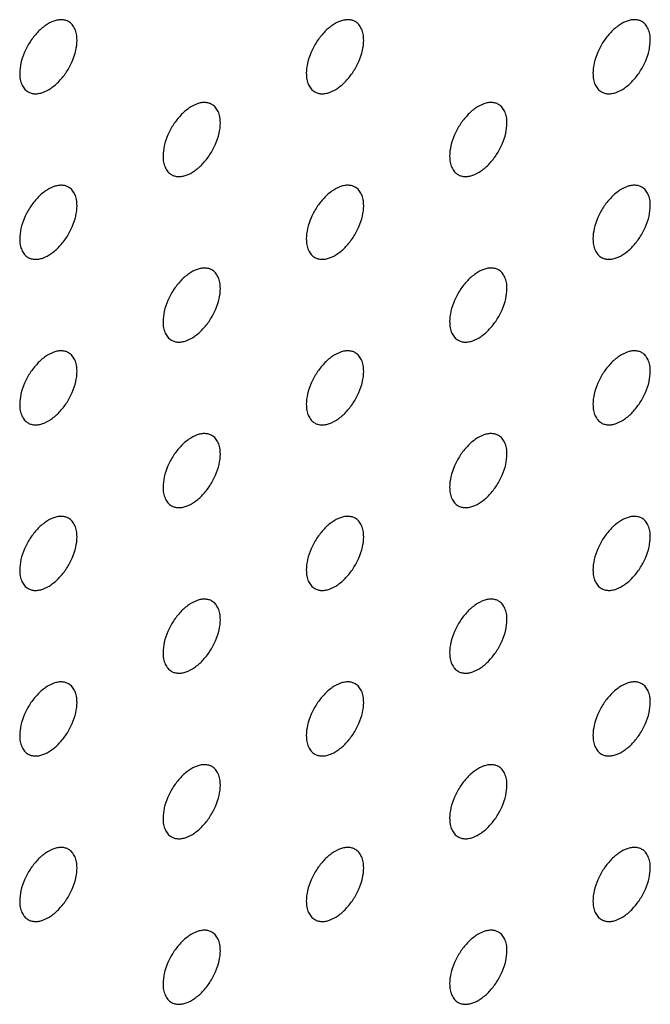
# Model space of a CAD drawing. Header units: inches. Extents: x 0 to 34, y 0 to 22.
# Tile 68 of 176: x 27.739 to 28.05, y 6.963 to 7.449. Entities that reach past the tile are written whole.
import ezdxf

# ---------------------------------------------------------------- set-up
doc = ezdxf.new("R2010")
doc.units = ezdxf.units.IN
doc.header["$LTSCALE"] = 1.87
doc.header["$MEASUREMENT"] = 0
doc.layers.add('02___PRT_ALL_AXES', color=7, linetype='CONTINUOUS')

msp = doc.modelspace()

# ---------------------------------------------------------------- linework, layer by layer
at = {"layer": '02___PRT_ALL_AXES', "color": 7, "linetype": 'CONTINUOUS'}
for points, knots in [([(27.76303, 7.4481), (27.76254, 7.44838), (27.76145, 7.44883), (27.75966, 7.4491), (27.75773, 7.44895), (27.75493, 7.44821), (27.75135, 7.44625), (27.7474, 7.44275), (27.74391, 7.43828), (27.74115, 7.43319), (27.73938, 7.42791), (27.73889, 7.42432), (27.73889, 7.42261)], [0, 0, 0, 0, 0.042842, 0.087441, 0.135298, 0.187275, 0.304489, 0.438213, 0.582466, 0.729664, 0.871609, 1, 1, 1, 1]), ([(27.76717, 7.43894), (27.76717, 7.43995), (27.76702, 7.44187), (27.76624, 7.44452), (27.76493, 7.44668), (27.76369, 7.44772), (27.76303, 7.4481)], [0, 0, 0, 0, 0.288094, 0.548173, 0.782164, 1, 1, 1, 1]), ([(27.90445, 7.4481), (27.90396, 7.44839), (27.90288, 7.44884), (27.90108, 7.4491), (27.89916, 7.44896), (27.89636, 7.44822), (27.89278, 7.44626), (27.88882, 7.44276), (27.88533, 7.43829), (27.88257, 7.4332), (27.8808, 7.42792), (27.88031, 7.42432), (27.88031, 7.42262)], [0, 0, 0, 0, 0.042842, 0.087441, 0.135298, 0.187275, 0.304489, 0.438213, 0.582466, 0.729664, 0.871609, 1, 1, 1, 1]), ([(27.9086, 7.43895), (27.9086, 7.43996), (27.90844, 7.44188), (27.90766, 7.44453), (27.90635, 7.44669), (27.90511, 7.44772), (27.90445, 7.4481)], [0, 0, 0, 0, 0.288094, 0.548173, 0.782164, 1, 1, 1, 1]), ([(28.04588, 7.44811), (28.04538, 7.4484), (28.0443, 7.44885), (28.0425, 7.44911), (28.04058, 7.44897), (28.03778, 7.44822), (28.0342, 7.44627), (28.03025, 7.44277), (28.02675, 7.43829), (28.02399, 7.43321), (28.02222, 7.42793), (28.02173, 7.42433), (28.02173, 7.42263)], [0, 0, 0, 0, 0.042842, 0.087441, 0.135298, 0.187275, 0.304489, 0.438213, 0.582466, 0.729664, 0.871609, 1, 1, 1, 1]), ([(28.05002, 7.43896), (28.05002, 7.43997), (28.04986, 7.44189), (28.04908, 7.44453), (28.04778, 7.44669), (28.04654, 7.44773), (28.04588, 7.44811)], [0, 0, 0, 0, 0.288094, 0.548173, 0.782164, 1, 1, 1, 1]), ([(27.74303, 7.41346), (27.74353, 7.41317), (27.74461, 7.41272), (27.74641, 7.41246), (27.74833, 7.4126), (27.75113, 7.41335), (27.75471, 7.4153), (27.75866, 7.4188), (27.76216, 7.42327), (27.76492, 7.42836), (27.76669, 7.43364), (27.76717, 7.43724), (27.76717, 7.43894)], [0, 0, 0, 0, 0.042842, 0.087441, 0.135298, 0.187275, 0.304489, 0.438213, 0.582466, 0.729664, 0.871609, 1, 1, 1, 1]), ([(27.88445, 7.41346), (27.88495, 7.41318), (27.88603, 7.41273), (27.88783, 7.41246), (27.88975, 7.41261), (27.89255, 7.41335), (27.89613, 7.41531), (27.90008, 7.41881), (27.90358, 7.42328), (27.90634, 7.42837), (27.90811, 7.43365), (27.9086, 7.43724), (27.9086, 7.43895)], [0, 0, 0, 0, 0.042842, 0.087441, 0.135298, 0.187275, 0.304489, 0.438213, 0.582466, 0.729664, 0.871609, 1, 1, 1, 1]), ([(28.02588, 7.41347), (28.02637, 7.41319), (28.02745, 7.41274), (28.02925, 7.41247), (28.03117, 7.41262), (28.03397, 7.41336), (28.03755, 7.41532), (28.04151, 7.41882), (28.045, 7.42329), (28.04776, 7.42838), (28.04953, 7.43366), (28.05002, 7.43725), (28.05002, 7.43896)], [0, 0, 0, 0, 0.042842, 0.087441, 0.135298, 0.187275, 0.304489, 0.438213, 0.582466, 0.729664, 0.871609, 1, 1, 1, 1]), ([(27.73889, 7.42261), (27.73889, 7.4216), (27.73905, 7.41968), (27.73983, 7.41703), (27.74113, 7.41487), (27.74237, 7.41384), (27.74303, 7.41346)], [0, 0, 0, 0, 0.288094, 0.548173, 0.782164, 1, 1, 1, 1]), ([(27.88031, 7.42262), (27.88031, 7.42161), (27.88047, 7.41969), (27.88125, 7.41704), (27.88255, 7.41488), (27.88379, 7.41385), (27.88445, 7.41346)], [0, 0, 0, 0, 0.288094, 0.548173, 0.782164, 1, 1, 1, 1]), ([(28.02173, 7.42263), (28.02173, 7.42162), (28.02189, 7.4197), (28.02267, 7.41705), (28.02398, 7.41489), (28.02522, 7.41385), (28.02588, 7.41347)], [0, 0, 0, 0, 0.288094, 0.548173, 0.782164, 1, 1, 1, 1]), ([(27.83374, 7.40728), (27.83325, 7.40756), (27.83216, 7.40801), (27.83037, 7.40828), (27.82844, 7.40813), (27.82565, 7.40739), (27.82206, 7.40543), (27.81811, 7.40193), (27.81462, 7.39746), (27.81186, 7.39237), (27.81009, 7.38709), (27.8096, 7.3835), (27.8096, 7.38179)], [0, 0, 0, 0, 0.042842, 0.087441, 0.135298, 0.187275, 0.304489, 0.438213, 0.582466, 0.729664, 0.871609, 1, 1, 1, 1]), ([(27.83789, 7.39812), (27.83789, 7.39913), (27.83773, 7.40105), (27.83695, 7.4037), (27.83564, 7.40586), (27.8344, 7.4069), (27.83374, 7.40728)], [0, 0, 0, 0, 0.288094, 0.548173, 0.782164, 1, 1, 1, 1]), ([(27.97516, 7.40728), (27.97467, 7.40757), (27.97359, 7.40802), (27.97179, 7.40828), (27.96987, 7.40814), (27.96707, 7.4074), (27.96349, 7.40544), (27.95954, 7.40194), (27.95604, 7.39747), (27.95328, 7.39238), (27.95151, 7.3871), (27.95102, 7.3835), (27.95102, 7.3818)], [0, 0, 0, 0, 0.042842, 0.087441, 0.135298, 0.187275, 0.304489, 0.438213, 0.582466, 0.729664, 0.871609, 1, 1, 1, 1]), ([(27.97931, 7.39813), (27.97931, 7.39914), (27.97915, 7.40106), (27.97837, 7.40371), (27.97706, 7.40587), (27.97582, 7.4069), (27.97516, 7.40728)], [0, 0, 0, 0, 0.288094, 0.548173, 0.782164, 1, 1, 1, 1]), ([(27.81374, 7.37264), (27.81424, 7.37235), (27.81532, 7.3719), (27.81712, 7.37164), (27.81904, 7.37178), (27.82184, 7.37253), (27.82542, 7.37448), (27.82937, 7.37798), (27.83287, 7.38245), (27.83563, 7.38754), (27.8374, 7.39282), (27.83789, 7.39642), (27.83789, 7.39812)], [0, 0, 0, 0, 0.042842, 0.087441, 0.135298, 0.187275, 0.304489, 0.438213, 0.582466, 0.729664, 0.871609, 1, 1, 1, 1]), ([(27.95516, 7.37265), (27.95566, 7.37236), (27.95674, 7.37191), (27.95854, 7.37164), (27.96046, 7.37179), (27.96326, 7.37253), (27.96684, 7.37449), (27.97079, 7.37799), (27.97429, 7.38246), (27.97705, 7.38755), (27.97882, 7.39283), (27.97931, 7.39642), (27.97931, 7.39813)], [0, 0, 0, 0, 0.042842, 0.087441, 0.135298, 0.187275, 0.304489, 0.438213, 0.582466, 0.729664, 0.871609, 1, 1, 1, 1]), ([(27.8096, 7.38179), (27.8096, 7.38078), (27.80976, 7.37886), (27.81054, 7.37621), (27.81184, 7.37405), (27.81308, 7.37302), (27.81374, 7.37264)], [0, 0, 0, 0, 0.288094, 0.548173, 0.782164, 1, 1, 1, 1]), ([(27.95102, 7.3818), (27.95102, 7.38079), (27.95118, 7.37887), (27.95196, 7.37622), (27.95327, 7.37406), (27.9545, 7.37303), (27.95516, 7.37265)], [0, 0, 0, 0, 0.288094, 0.548173, 0.782164, 1, 1, 1, 1]), ([(27.76303, 7.36645), (27.76254, 7.36673), (27.76145, 7.36719), (27.75966, 7.36745), (27.75773, 7.3673), (27.75493, 7.36656), (27.75135, 7.36461), (27.7474, 7.3611), (27.74391, 7.35663), (27.74115, 7.35155), (27.73938, 7.34626), (27.73889, 7.34267), (27.73889, 7.34096)], [0, 0, 0, 0, 0.042842, 0.087441, 0.135298, 0.187275, 0.304489, 0.438213, 0.582466, 0.729664, 0.871609, 1, 1, 1, 1]), ([(27.90445, 7.36646), (27.90396, 7.36674), (27.90288, 7.36719), (27.90108, 7.36746), (27.89916, 7.36731), (27.89636, 7.36657), (27.89278, 7.36461), (27.88882, 7.36111), (27.88533, 7.35664), (27.88257, 7.35155), (27.8808, 7.34627), (27.88031, 7.34268), (27.88031, 7.34097)], [0, 0, 0, 0, 0.042842, 0.087441, 0.135298, 0.187275, 0.304489, 0.438213, 0.582466, 0.729664, 0.871609, 1, 1, 1, 1]), ([(28.04588, 7.36646), (28.04538, 7.36675), (28.0443, 7.3672), (28.0425, 7.36747), (28.04058, 7.36732), (28.03778, 7.36658), (28.0342, 7.36462), (28.03025, 7.36112), (28.02675, 7.35665), (28.02399, 7.35156), (28.02222, 7.34628), (28.02173, 7.34269), (28.02173, 7.34098)], [0, 0, 0, 0, 0.042842, 0.087441, 0.135298, 0.187275, 0.304489, 0.438213, 0.582466, 0.729664, 0.871609, 1, 1, 1, 1]), ([(27.76717, 7.35729), (27.76717, 7.3583), (27.76702, 7.36023), (27.76624, 7.36287), (27.76493, 7.36503), (27.76369, 7.36607), (27.76303, 7.36645)], [0, 0, 0, 0, 0.288094, 0.548173, 0.782164, 1, 1, 1, 1]), ([(27.9086, 7.3573), (27.9086, 7.35831), (27.90844, 7.36023), (27.90766, 7.36288), (27.90635, 7.36504), (27.90511, 7.36608), (27.90445, 7.36646)], [0, 0, 0, 0, 0.288094, 0.548173, 0.782164, 1, 1, 1, 1]), ([(28.05002, 7.35731), (28.05002, 7.35832), (28.04986, 7.36024), (28.04908, 7.36289), (28.04778, 7.36505), (28.04654, 7.36608), (28.04588, 7.36646)], [0, 0, 0, 0, 0.288094, 0.548173, 0.782164, 1, 1, 1, 1]), ([(27.74303, 7.33181), (27.74353, 7.33153), (27.74461, 7.33107), (27.74641, 7.33081), (27.74833, 7.33096), (27.75113, 7.3317), (27.75471, 7.33365), (27.75866, 7.33716), (27.76216, 7.34163), (27.76492, 7.34671), (27.76669, 7.352), (27.76717, 7.35559), (27.76717, 7.35729)], [0, 0, 0, 0, 0.042842, 0.087441, 0.135298, 0.187275, 0.304489, 0.438213, 0.582466, 0.729664, 0.871609, 1, 1, 1, 1]), ([(27.88445, 7.33182), (27.88495, 7.33153), (27.88603, 7.33108), (27.88783, 7.33082), (27.88975, 7.33096), (27.89255, 7.33171), (27.89613, 7.33366), (27.90008, 7.33716), (27.90358, 7.34164), (27.90634, 7.34672), (27.90811, 7.352), (27.9086, 7.3556), (27.9086, 7.3573)], [0, 0, 0, 0, 0.042842, 0.087441, 0.135298, 0.187275, 0.304489, 0.438213, 0.582466, 0.729664, 0.871609, 1, 1, 1, 1]), ([(28.02588, 7.33183), (28.02637, 7.33154), (28.02745, 7.33109), (28.02925, 7.33083), (28.03117, 7.33097), (28.03397, 7.33171), (28.03755, 7.33367), (28.04151, 7.33717), (28.045, 7.34164), (28.04776, 7.34673), (28.04953, 7.35201), (28.05002, 7.35561), (28.05002, 7.35731)], [0, 0, 0, 0, 0.042842, 0.087441, 0.135298, 0.187275, 0.304489, 0.438213, 0.582466, 0.729664, 0.871609, 1, 1, 1, 1]), ([(27.73889, 7.34096), (27.73889, 7.33996), (27.73905, 7.33803), (27.73983, 7.33539), (27.74113, 7.33323), (27.74237, 7.33219), (27.74303, 7.33181)], [0, 0, 0, 0, 0.288094, 0.548173, 0.782164, 1, 1, 1, 1]), ([(27.88031, 7.34097), (27.88031, 7.33996), (27.88047, 7.33804), (27.88125, 7.3354), (27.88255, 7.33323), (27.88379, 7.3322), (27.88445, 7.33182)], [0, 0, 0, 0, 0.288094, 0.548173, 0.782164, 1, 1, 1, 1]), ([(28.02173, 7.34098), (28.02173, 7.33997), (28.02189, 7.33805), (28.02267, 7.3354), (28.02398, 7.33324), (28.02522, 7.33221), (28.02588, 7.33183)], [0, 0, 0, 0, 0.288094, 0.548173, 0.782164, 1, 1, 1, 1]), ([(27.83374, 7.32563), (27.83325, 7.32591), (27.83216, 7.32637), (27.83037, 7.32663), (27.82844, 7.32648), (27.82565, 7.32574), (27.82206, 7.32379), (27.81811, 7.32028), (27.81462, 7.31581), (27.81186, 7.31073), (27.81009, 7.30544), (27.8096, 7.30185), (27.8096, 7.30014)], [0, 0, 0, 0, 0.042842, 0.087441, 0.135298, 0.187275, 0.304489, 0.438213, 0.582466, 0.729664, 0.871609, 1, 1, 1, 1]), ([(27.83789, 7.31648), (27.83789, 7.31748), (27.83773, 7.31941), (27.83695, 7.32205), (27.83564, 7.32421), (27.8344, 7.32525), (27.83374, 7.32563)], [0, 0, 0, 0, 0.288094, 0.548173, 0.782164, 1, 1, 1, 1]), ([(27.97516, 7.32564), (27.97467, 7.32592), (27.97359, 7.32637), (27.97179, 7.32664), (27.96987, 7.32649), (27.96707, 7.32575), (27.96349, 7.32379), (27.95954, 7.32029), (27.95604, 7.31582), (27.95328, 7.31073), (27.95151, 7.30545), (27.95102, 7.30186), (27.95102, 7.30015)], [0, 0, 0, 0, 0.042842, 0.087441, 0.135298, 0.187275, 0.304489, 0.438213, 0.582466, 0.729664, 0.871609, 1, 1, 1, 1]), ([(27.97931, 7.31648), (27.97931, 7.31749), (27.97915, 7.31941), (27.97837, 7.32206), (27.97706, 7.32422), (27.97582, 7.32526), (27.97516, 7.32564)], [0, 0, 0, 0, 0.288094, 0.548173, 0.782164, 1, 1, 1, 1]), ([(27.81374, 7.29099), (27.81424, 7.29071), (27.81532, 7.29025), (27.81712, 7.28999), (27.81904, 7.29014), (27.82184, 7.29088), (27.82542, 7.29283), (27.82937, 7.29634), (27.83287, 7.30081), (27.83563, 7.30589), (27.8374, 7.31118), (27.83789, 7.31477), (27.83789, 7.31648)], [0, 0, 0, 0, 0.042842, 0.087441, 0.135298, 0.187275, 0.304489, 0.438213, 0.582466, 0.729664, 0.871609, 1, 1, 1, 1]), ([(27.95516, 7.291), (27.95566, 7.29071), (27.95674, 7.29026), (27.95854, 7.29), (27.96046, 7.29014), (27.96326, 7.29089), (27.96684, 7.29284), (27.97079, 7.29634), (27.97429, 7.30082), (27.97705, 7.3059), (27.97882, 7.31118), (27.97931, 7.31478), (27.97931, 7.31648)], [0, 0, 0, 0, 0.042842, 0.087441, 0.135298, 0.187275, 0.304489, 0.438213, 0.582466, 0.729664, 0.871609, 1, 1, 1, 1]), ([(27.8096, 7.30014), (27.8096, 7.29914), (27.80976, 7.29721), (27.81054, 7.29457), (27.81184, 7.29241), (27.81308, 7.29137), (27.81374, 7.29099)], [0, 0, 0, 0, 0.288094, 0.548173, 0.782164, 1, 1, 1, 1]), ([(27.95102, 7.30015), (27.95102, 7.29914), (27.95118, 7.29722), (27.95196, 7.29458), (27.95327, 7.29242), (27.9545, 7.29138), (27.95516, 7.291)], [0, 0, 0, 0, 0.288094, 0.548173, 0.782164, 1, 1, 1, 1]), ([(27.76303, 7.2848), (27.76254, 7.28509), (27.76145, 7.28554), (27.75966, 7.2858), (27.75773, 7.28566), (27.75493, 7.28491), (27.75135, 7.28296), (27.7474, 7.27946), (27.74391, 7.27498), (27.74115, 7.2699), (27.73938, 7.26462), (27.73889, 7.26102), (27.73889, 7.25932)], [0, 0, 0, 0, 0.042842, 0.087441, 0.135298, 0.187275, 0.304489, 0.438213, 0.582466, 0.729664, 0.871609, 1, 1, 1, 1]), ([(27.76717, 7.27565), (27.76717, 7.27666), (27.76702, 7.27858), (27.76624, 7.28122), (27.76493, 7.28338), (27.76369, 7.28442), (27.76303, 7.2848)], [0, 0, 0, 0, 0.288094, 0.548173, 0.782164, 1, 1, 1, 1]), ([(27.90445, 7.28481), (27.90396, 7.28509), (27.90288, 7.28555), (27.90108, 7.28581), (27.89916, 7.28566), (27.89636, 7.28492), (27.89278, 7.28297), (27.88882, 7.27946), (27.88533, 7.27499), (27.88257, 7.26991), (27.8808, 7.26462), (27.88031, 7.26103), (27.88031, 7.25932)], [0, 0, 0, 0, 0.042842, 0.087441, 0.135298, 0.187275, 0.304489, 0.438213, 0.582466, 0.729664, 0.871609, 1, 1, 1, 1]), ([(27.9086, 7.27566), (27.9086, 7.27666), (27.90844, 7.27859), (27.90766, 7.28123), (27.90635, 7.28339), (27.90511, 7.28443), (27.90445, 7.28481)], [0, 0, 0, 0, 0.288094, 0.548173, 0.782164, 1, 1, 1, 1]), ([(28.04588, 7.28482), (28.04538, 7.2851), (28.0443, 7.28555), (28.0425, 7.28582), (28.04058, 7.28567), (28.03778, 7.28493), (28.0342, 7.28297), (28.03025, 7.27947), (28.02675, 7.275), (28.02399, 7.26991), (28.02222, 7.26463), (28.02173, 7.26104), (28.02173, 7.25933)], [0, 0, 0, 0, 0.042842, 0.087441, 0.135298, 0.187275, 0.304489, 0.438213, 0.582466, 0.729664, 0.871609, 1, 1, 1, 1]), ([(28.05002, 7.27566), (28.05002, 7.27667), (28.04986, 7.27859), (28.04908, 7.28124), (28.04778, 7.2834), (28.04654, 7.28444), (28.04588, 7.28482)], [0, 0, 0, 0, 0.288094, 0.548173, 0.782164, 1, 1, 1, 1]), ([(27.74303, 7.25016), (27.74353, 7.24988), (27.74461, 7.24943), (27.74641, 7.24916), (27.74833, 7.24931), (27.75113, 7.25005), (27.75471, 7.25201), (27.75866, 7.25551), (27.76216, 7.25998), (27.76492, 7.26507), (27.76669, 7.27035), (27.76717, 7.27394), (27.76717, 7.27565)], [0, 0, 0, 0, 0.042842, 0.087441, 0.135298, 0.187275, 0.304489, 0.438213, 0.582466, 0.729664, 0.871609, 1, 1, 1, 1]), ([(27.88445, 7.25017), (27.88495, 7.24989), (27.88603, 7.24943), (27.88783, 7.24917), (27.88975, 7.24932), (27.89255, 7.25006), (27.89613, 7.25201), (27.90008, 7.25552), (27.90358, 7.25999), (27.90634, 7.26507), (27.90811, 7.27036), (27.9086, 7.27395), (27.9086, 7.27566)], [0, 0, 0, 0, 0.042842, 0.087441, 0.135298, 0.187275, 0.304489, 0.438213, 0.582466, 0.729664, 0.871609, 1, 1, 1, 1]), ([(28.02588, 7.25018), (28.02637, 7.24989), (28.02745, 7.24944), (28.02925, 7.24918), (28.03117, 7.24933), (28.03397, 7.25007), (28.03755, 7.25202), (28.04151, 7.25552), (28.045, 7.26), (28.04776, 7.26508), (28.04953, 7.27036), (28.05002, 7.27396), (28.05002, 7.27566)], [0, 0, 0, 0, 0.042842, 0.087441, 0.135298, 0.187275, 0.304489, 0.438213, 0.582466, 0.729664, 0.871609, 1, 1, 1, 1]), ([(27.73889, 7.25932), (27.73889, 7.25831), (27.73905, 7.25639), (27.73983, 7.25374), (27.74113, 7.25158), (27.74237, 7.25054), (27.74303, 7.25016)], [0, 0, 0, 0, 0.288094, 0.548173, 0.782164, 1, 1, 1, 1]), ([(27.88031, 7.25932), (27.88031, 7.25832), (27.88047, 7.25639), (27.88125, 7.25375), (27.88255, 7.25159), (27.88379, 7.25055), (27.88445, 7.25017)], [0, 0, 0, 0, 0.288094, 0.548173, 0.782164, 1, 1, 1, 1]), ([(28.02173, 7.25933), (28.02173, 7.25833), (28.02189, 7.2564), (28.02267, 7.25376), (28.02398, 7.2516), (28.02522, 7.25056), (28.02588, 7.25018)], [0, 0, 0, 0, 0.288094, 0.548173, 0.782164, 1, 1, 1, 1]), ([(27.83374, 7.24398), (27.83325, 7.24427), (27.83216, 7.24472), (27.83037, 7.24498), (27.82844, 7.24484), (27.82565, 7.24409), (27.82206, 7.24214), (27.81811, 7.23864), (27.81462, 7.23416), (27.81186, 7.22908), (27.81009, 7.2238), (27.8096, 7.2202), (27.8096, 7.2185)], [0, 0, 0, 0, 0.042842, 0.087441, 0.135298, 0.187275, 0.304489, 0.438213, 0.582466, 0.729664, 0.871609, 1, 1, 1, 1]), ([(27.83789, 7.23483), (27.83789, 7.23584), (27.83773, 7.23776), (27.83695, 7.2404), (27.83564, 7.24257), (27.8344, 7.2436), (27.83374, 7.24398)], [0, 0, 0, 0, 0.288094, 0.548173, 0.782164, 1, 1, 1, 1]), ([(27.97516, 7.24399), (27.97467, 7.24427), (27.97359, 7.24473), (27.97179, 7.24499), (27.96987, 7.24484), (27.96707, 7.2441), (27.96349, 7.24215), (27.95954, 7.23864), (27.95604, 7.23417), (27.95328, 7.22909), (27.95151, 7.2238), (27.95102, 7.22021), (27.95102, 7.21851)], [0, 0, 0, 0, 0.042842, 0.087441, 0.135298, 0.187275, 0.304489, 0.438213, 0.582466, 0.729664, 0.871609, 1, 1, 1, 1]), ([(27.97931, 7.23484), (27.97931, 7.23584), (27.97915, 7.23777), (27.97837, 7.24041), (27.97706, 7.24257), (27.97582, 7.24361), (27.97516, 7.24399)], [0, 0, 0, 0, 0.288094, 0.548173, 0.782164, 1, 1, 1, 1]), ([(27.81374, 7.20934), (27.81424, 7.20906), (27.81532, 7.20861), (27.81712, 7.20834), (27.81904, 7.20849), (27.82184, 7.20923), (27.82542, 7.21119), (27.82937, 7.21469), (27.83287, 7.21916), (27.83563, 7.22425), (27.8374, 7.22953), (27.83789, 7.23312), (27.83789, 7.23483)], [0, 0, 0, 0, 0.042842, 0.087441, 0.135298, 0.187275, 0.304489, 0.438213, 0.582466, 0.729664, 0.871609, 1, 1, 1, 1]), ([(27.95516, 7.20935), (27.95566, 7.20907), (27.95674, 7.20861), (27.95854, 7.20835), (27.96046, 7.2085), (27.96326, 7.20924), (27.96684, 7.21119), (27.97079, 7.2147), (27.97429, 7.21917), (27.97705, 7.22425), (27.97882, 7.22954), (27.97931, 7.23313), (27.97931, 7.23484)], [0, 0, 0, 0, 0.042842, 0.087441, 0.135298, 0.187275, 0.304489, 0.438213, 0.582466, 0.729664, 0.871609, 1, 1, 1, 1]), ([(27.8096, 7.2185), (27.8096, 7.21749), (27.80976, 7.21557), (27.81054, 7.21292), (27.81184, 7.21076), (27.81308, 7.20972), (27.81374, 7.20934)], [0, 0, 0, 0, 0.288094, 0.548173, 0.782164, 1, 1, 1, 1]), ([(27.95102, 7.21851), (27.95102, 7.2175), (27.95118, 7.21557), (27.95196, 7.21293), (27.95327, 7.21077), (27.9545, 7.20973), (27.95516, 7.20935)], [0, 0, 0, 0, 0.288094, 0.548173, 0.782164, 1, 1, 1, 1]), ([(27.76303, 7.20315), (27.76254, 7.20344), (27.76145, 7.20389), (27.75966, 7.20416), (27.75773, 7.20401), (27.75493, 7.20327), (27.75135, 7.20131), (27.7474, 7.19781), (27.74391, 7.19334), (27.74115, 7.18825), (27.73938, 7.18297), (27.73889, 7.17938), (27.73889, 7.17767)], [0, 0, 0, 0, 0.042842, 0.087441, 0.135298, 0.187275, 0.304489, 0.438213, 0.582466, 0.729664, 0.871609, 1, 1, 1, 1]), ([(27.76717, 7.194), (27.76717, 7.19501), (27.76702, 7.19693), (27.76624, 7.19958), (27.76493, 7.20174), (27.76369, 7.20277), (27.76303, 7.20315)], [0, 0, 0, 0, 0.288094, 0.548173, 0.782164, 1, 1, 1, 1]), ([(27.90445, 7.20316), (27.90396, 7.20345), (27.90288, 7.2039), (27.90108, 7.20416), (27.89916, 7.20402), (27.89636, 7.20327), (27.89278, 7.20132), (27.88882, 7.19782), (27.88533, 7.19335), (27.88257, 7.18826), (27.8808, 7.18298), (27.88031, 7.17938), (27.88031, 7.17768)], [0, 0, 0, 0, 0.042842, 0.087441, 0.135298, 0.187275, 0.304489, 0.438213, 0.582466, 0.729664, 0.871609, 1, 1, 1, 1]), ([(27.9086, 7.19401), (27.9086, 7.19502), (27.90844, 7.19694), (27.90766, 7.19959), (27.90635, 7.20175), (27.90511, 7.20278), (27.90445, 7.20316)], [0, 0, 0, 0, 0.288094, 0.548173, 0.782164, 1, 1, 1, 1]), ([(28.04588, 7.20317), (28.04538, 7.20346), (28.0443, 7.20391), (28.0425, 7.20417), (28.04058, 7.20402), (28.03778, 7.20328), (28.0342, 7.20133), (28.03025, 7.19782), (28.02675, 7.19335), (28.02399, 7.18827), (28.02222, 7.18298), (28.02173, 7.17939), (28.02173, 7.17769)], [0, 0, 0, 0, 0.042842, 0.087441, 0.135298, 0.187275, 0.304489, 0.438213, 0.582466, 0.729664, 0.871609, 1, 1, 1, 1]), ([(28.05002, 7.19402), (28.05002, 7.19502), (28.04986, 7.19695), (28.04908, 7.19959), (28.04778, 7.20175), (28.04654, 7.20279), (28.04588, 7.20317)], [0, 0, 0, 0, 0.288094, 0.548173, 0.782164, 1, 1, 1, 1]), ([(27.74303, 7.16852), (27.74353, 7.16823), (27.74461, 7.16778), (27.74641, 7.16752), (27.74833, 7.16766), (27.75113, 7.1684), (27.75471, 7.17036), (27.75866, 7.17386), (27.76216, 7.17833), (27.76492, 7.18342), (27.76669, 7.1887), (27.76717, 7.1923), (27.76717, 7.194)], [0, 0, 0, 0, 0.042842, 0.087441, 0.135298, 0.187275, 0.304489, 0.438213, 0.582466, 0.729664, 0.871609, 1, 1, 1, 1]), ([(27.88445, 7.16852), (27.88495, 7.16824), (27.88603, 7.16779), (27.88783, 7.16752), (27.88975, 7.16767), (27.89255, 7.16841), (27.89613, 7.17037), (27.90008, 7.17387), (27.90358, 7.17834), (27.90634, 7.18343), (27.90811, 7.18871), (27.9086, 7.1923), (27.9086, 7.19401)], [0, 0, 0, 0, 0.042842, 0.087441, 0.135298, 0.187275, 0.304489, 0.438213, 0.582466, 0.729664, 0.871609, 1, 1, 1, 1]), ([(28.02588, 7.16853), (28.02637, 7.16825), (28.02745, 7.16779), (28.02925, 7.16753), (28.03117, 7.16768), (28.03397, 7.16842), (28.03755, 7.17038), (28.04151, 7.17388), (28.045, 7.17835), (28.04776, 7.18344), (28.04953, 7.18872), (28.05002, 7.19231), (28.05002, 7.19402)], [0, 0, 0, 0, 0.042842, 0.087441, 0.135298, 0.187275, 0.304489, 0.438213, 0.582466, 0.729664, 0.871609, 1, 1, 1, 1]), ([(27.73889, 7.17767), (27.73889, 7.17666), (27.73905, 7.17474), (27.73983, 7.17209), (27.74113, 7.16993), (27.74237, 7.1689), (27.74303, 7.16852)], [0, 0, 0, 0, 0.288094, 0.548173, 0.782164, 1, 1, 1, 1]), ([(27.88031, 7.17768), (27.88031, 7.17667), (27.88047, 7.17475), (27.88125, 7.1721), (27.88255, 7.16994), (27.88379, 7.1689), (27.88445, 7.16852)], [0, 0, 0, 0, 0.288094, 0.548173, 0.782164, 1, 1, 1, 1]), ([(28.02173, 7.17769), (28.02173, 7.17668), (28.02189, 7.17476), (28.02267, 7.17211), (28.02398, 7.16995), (28.02522, 7.16891), (28.02588, 7.16853)], [0, 0, 0, 0, 0.288094, 0.548173, 0.782164, 1, 1, 1, 1]), ([(27.83374, 7.16234), (27.83325, 7.16262), (27.83216, 7.16307), (27.83037, 7.16334), (27.82844, 7.16319), (27.82565, 7.16245), (27.82206, 7.16049), (27.81811, 7.15699), (27.81462, 7.15252), (27.81186, 7.14743), (27.81009, 7.14215), (27.8096, 7.13856), (27.8096, 7.13685)], [0, 0, 0, 0, 0.042842, 0.087441, 0.135298, 0.187275, 0.304489, 0.438213, 0.582466, 0.729664, 0.871609, 1, 1, 1, 1]), ([(27.97516, 7.16234), (27.97467, 7.16263), (27.97359, 7.16308), (27.97179, 7.16334), (27.96987, 7.1632), (27.96707, 7.16245), (27.96349, 7.1605), (27.95954, 7.157), (27.95604, 7.15253), (27.95328, 7.14744), (27.95151, 7.14216), (27.95102, 7.13856), (27.95102, 7.13686)], [0, 0, 0, 0, 0.042842, 0.087441, 0.135298, 0.187275, 0.304489, 0.438213, 0.582466, 0.729664, 0.871609, 1, 1, 1, 1]), ([(27.83789, 7.15318), (27.83789, 7.15419), (27.83773, 7.15611), (27.83695, 7.15876), (27.83564, 7.16092), (27.8344, 7.16195), (27.83374, 7.16234)], [0, 0, 0, 0, 0.288094, 0.548173, 0.782164, 1, 1, 1, 1]), ([(27.97931, 7.15319), (27.97931, 7.1542), (27.97915, 7.15612), (27.97837, 7.15877), (27.97706, 7.16093), (27.97582, 7.16196), (27.97516, 7.16234)], [0, 0, 0, 0, 0.288094, 0.548173, 0.782164, 1, 1, 1, 1]), ([(27.81374, 7.1277), (27.81424, 7.12741), (27.81532, 7.12696), (27.81712, 7.1267), (27.81904, 7.12684), (27.82184, 7.12758), (27.82542, 7.12954), (27.82937, 7.13304), (27.83287, 7.13751), (27.83563, 7.1426), (27.8374, 7.14788), (27.83789, 7.15148), (27.83789, 7.15318)], [0, 0, 0, 0, 0.042842, 0.087441, 0.135298, 0.187275, 0.304489, 0.438213, 0.582466, 0.729664, 0.871609, 1, 1, 1, 1]), ([(27.95516, 7.1277), (27.95566, 7.12742), (27.95674, 7.12697), (27.95854, 7.1267), (27.96046, 7.12685), (27.96326, 7.12759), (27.96684, 7.12955), (27.97079, 7.13305), (27.97429, 7.13752), (27.97705, 7.14261), (27.97882, 7.14789), (27.97931, 7.15148), (27.97931, 7.15319)], [0, 0, 0, 0, 0.042842, 0.087441, 0.135298, 0.187275, 0.304489, 0.438213, 0.582466, 0.729664, 0.871609, 1, 1, 1, 1]), ([(27.8096, 7.13685), (27.8096, 7.13584), (27.80976, 7.13392), (27.81054, 7.13127), (27.81184, 7.12911), (27.81308, 7.12808), (27.81374, 7.1277)], [0, 0, 0, 0, 0.288094, 0.548173, 0.782164, 1, 1, 1, 1]), ([(27.95102, 7.13686), (27.95102, 7.13585), (27.95118, 7.13393), (27.95196, 7.13128), (27.95327, 7.12912), (27.9545, 7.12808), (27.95516, 7.1277)], [0, 0, 0, 0, 0.288094, 0.548173, 0.782164, 1, 1, 1, 1]), ([(27.76303, 7.12151), (27.76254, 7.12179), (27.76145, 7.12224), (27.75966, 7.12251), (27.75773, 7.12236), (27.75493, 7.12162), (27.75135, 7.11966), (27.7474, 7.11616), (27.74391, 7.11169), (27.74115, 7.1066), (27.73938, 7.10132), (27.73889, 7.09773), (27.73889, 7.09602)], [0, 0, 0, 0, 0.042842, 0.087441, 0.135298, 0.187275, 0.304489, 0.438213, 0.582466, 0.729664, 0.871609, 1, 1, 1, 1]), ([(27.76717, 7.11235), (27.76717, 7.11336), (27.76702, 7.11528), (27.76624, 7.11793), (27.76493, 7.12009), (27.76369, 7.12113), (27.76303, 7.12151)], [0, 0, 0, 0, 0.288094, 0.548173, 0.782164, 1, 1, 1, 1]), ([(27.90445, 7.12152), (27.90396, 7.1218), (27.90288, 7.12225), (27.90108, 7.12252), (27.89916, 7.12237), (27.89636, 7.12163), (27.89278, 7.11967), (27.88882, 7.11617), (27.88533, 7.1117), (27.88257, 7.10661), (27.8808, 7.10133), (27.88031, 7.09774), (27.88031, 7.09603)], [0, 0, 0, 0, 0.042842, 0.087441, 0.135298, 0.187275, 0.304489, 0.438213, 0.582466, 0.729664, 0.871609, 1, 1, 1, 1]), ([(27.9086, 7.11236), (27.9086, 7.11337), (27.90844, 7.11529), (27.90766, 7.11794), (27.90635, 7.1201), (27.90511, 7.12114), (27.90445, 7.12152)], [0, 0, 0, 0, 0.288094, 0.548173, 0.782164, 1, 1, 1, 1]), ([(28.04588, 7.12152), (28.04538, 7.12181), (28.0443, 7.12226), (28.0425, 7.12252), (28.04058, 7.12238), (28.03778, 7.12164), (28.0342, 7.11968), (28.03025, 7.11618), (28.02675, 7.11171), (28.02399, 7.10662), (28.02222, 7.10134), (28.02173, 7.09774), (28.02173, 7.09604)], [0, 0, 0, 0, 0.042842, 0.087441, 0.135298, 0.187275, 0.304489, 0.438213, 0.582466, 0.729664, 0.871609, 1, 1, 1, 1]), ([(28.05002, 7.11237), (28.05002, 7.11338), (28.04986, 7.1153), (28.04908, 7.11795), (28.04778, 7.12011), (28.04654, 7.12114), (28.04588, 7.12152)], [0, 0, 0, 0, 0.288094, 0.548173, 0.782164, 1, 1, 1, 1]), ([(27.74303, 7.08687), (27.74353, 7.08658), (27.74461, 7.08613), (27.74641, 7.08587), (27.74833, 7.08602), (27.75113, 7.08676), (27.75471, 7.08871), (27.75866, 7.09221), (27.76216, 7.09669), (27.76492, 7.10177), (27.76669, 7.10706), (27.76717, 7.11065), (27.76717, 7.11235)], [0, 0, 0, 0, 0.042842, 0.087441, 0.135298, 0.187275, 0.304489, 0.438213, 0.582466, 0.729664, 0.871609, 1, 1, 1, 1]), ([(27.88445, 7.08688), (27.88495, 7.08659), (27.88603, 7.08614), (27.88783, 7.08588), (27.88975, 7.08602), (27.89255, 7.08677), (27.89613, 7.08872), (27.90008, 7.09222), (27.90358, 7.09669), (27.90634, 7.10178), (27.90811, 7.10706), (27.9086, 7.11066), (27.9086, 7.11236)], [0, 0, 0, 0, 0.042842, 0.087441, 0.135298, 0.187275, 0.304489, 0.438213, 0.582466, 0.729664, 0.871609, 1, 1, 1, 1]), ([(28.02588, 7.08688), (28.02637, 7.0866), (28.02745, 7.08615), (28.02925, 7.08588), (28.03117, 7.08603), (28.03397, 7.08677), (28.03755, 7.08873), (28.04151, 7.09223), (28.045, 7.0967), (28.04776, 7.10179), (28.04953, 7.10707), (28.05002, 7.11066), (28.05002, 7.11237)], [0, 0, 0, 0, 0.042842, 0.087441, 0.135298, 0.187275, 0.304489, 0.438213, 0.582466, 0.729664, 0.871609, 1, 1, 1, 1]), ([(27.73889, 7.09602), (27.73889, 7.09502), (27.73905, 7.09309), (27.73983, 7.09045), (27.74113, 7.08829), (27.74237, 7.08725), (27.74303, 7.08687)], [0, 0, 0, 0, 0.288094, 0.548173, 0.782164, 1, 1, 1, 1]), ([(27.88031, 7.09603), (27.88031, 7.09502), (27.88047, 7.0931), (27.88125, 7.09045), (27.88255, 7.08829), (27.88379, 7.08726), (27.88445, 7.08688)], [0, 0, 0, 0, 0.288094, 0.548173, 0.782164, 1, 1, 1, 1]), ([(28.02173, 7.09604), (28.02173, 7.09503), (28.02189, 7.09311), (28.02267, 7.09046), (28.02398, 7.0883), (28.02522, 7.08727), (28.02588, 7.08688)], [0, 0, 0, 0, 0.288094, 0.548173, 0.782164, 1, 1, 1, 1]), ([(27.83374, 7.08069), (27.83325, 7.08097), (27.83216, 7.08143), (27.83037, 7.08169), (27.82844, 7.08154), (27.82565, 7.0808), (27.82206, 7.07884), (27.81811, 7.07534), (27.81462, 7.07087), (27.81186, 7.06578), (27.81009, 7.0605), (27.8096, 7.05691), (27.8096, 7.0552)], [0, 0, 0, 0, 0.042842, 0.087441, 0.135298, 0.187275, 0.304489, 0.438213, 0.582466, 0.729664, 0.871609, 1, 1, 1, 1]), ([(27.83789, 7.07153), (27.83789, 7.07254), (27.83773, 7.07446), (27.83695, 7.07711), (27.83564, 7.07927), (27.8344, 7.08031), (27.83374, 7.08069)], [0, 0, 0, 0, 0.288094, 0.548173, 0.782164, 1, 1, 1, 1]), ([(27.97516, 7.0807), (27.97467, 7.08098), (27.97359, 7.08143), (27.97179, 7.0817), (27.96987, 7.08155), (27.96707, 7.08081), (27.96349, 7.07885), (27.95954, 7.07535), (27.95604, 7.07088), (27.95328, 7.06579), (27.95151, 7.06051), (27.95102, 7.05692), (27.95102, 7.05521)], [0, 0, 0, 0, 0.042842, 0.087441, 0.135298, 0.187275, 0.304489, 0.438213, 0.582466, 0.729664, 0.871609, 1, 1, 1, 1]), ([(27.97931, 7.07154), (27.97931, 7.07255), (27.97915, 7.07447), (27.97837, 7.07712), (27.97706, 7.07928), (27.97582, 7.08032), (27.97516, 7.0807)], [0, 0, 0, 0, 0.288094, 0.548173, 0.782164, 1, 1, 1, 1]), ([(27.81374, 7.04605), (27.81424, 7.04576), (27.81532, 7.04531), (27.81712, 7.04505), (27.81904, 7.0452), (27.82184, 7.04594), (27.82542, 7.04789), (27.82937, 7.0514), (27.83287, 7.05587), (27.83563, 7.06095), (27.8374, 7.06624), (27.83789, 7.06983), (27.83789, 7.07153)], [0, 0, 0, 0, 0.042842, 0.087441, 0.135298, 0.187275, 0.304489, 0.438213, 0.582466, 0.729664, 0.871609, 1, 1, 1, 1]), ([(27.95516, 7.04606), (27.95566, 7.04577), (27.95674, 7.04532), (27.95854, 7.04506), (27.96046, 7.0452), (27.96326, 7.04595), (27.96684, 7.0479), (27.97079, 7.0514), (27.97429, 7.05587), (27.97705, 7.06096), (27.97882, 7.06624), (27.97931, 7.06984), (27.97931, 7.07154)], [0, 0, 0, 0, 0.042842, 0.087441, 0.135298, 0.187275, 0.304489, 0.438213, 0.582466, 0.729664, 0.871609, 1, 1, 1, 1]), ([(27.8096, 7.0552), (27.8096, 7.0542), (27.80976, 7.05227), (27.81054, 7.04963), (27.81184, 7.04747), (27.81308, 7.04643), (27.81374, 7.04605)], [0, 0, 0, 0, 0.288094, 0.548173, 0.782164, 1, 1, 1, 1]), ([(27.95102, 7.05521), (27.95102, 7.0542), (27.95118, 7.05228), (27.95196, 7.04963), (27.95327, 7.04747), (27.9545, 7.04644), (27.95516, 7.04606)], [0, 0, 0, 0, 0.288094, 0.548173, 0.782164, 1, 1, 1, 1]), ([(27.76303, 7.03986), (27.76254, 7.04015), (27.76145, 7.0406), (27.75966, 7.04086), (27.75773, 7.04071), (27.75493, 7.03997), (27.75135, 7.03802), (27.7474, 7.03451), (27.74391, 7.03004), (27.74115, 7.02496), (27.73938, 7.01967), (27.73889, 7.01608), (27.73889, 7.01438)], [0, 0, 0, 0, 0.042842, 0.087441, 0.135298, 0.187275, 0.304489, 0.438213, 0.582466, 0.729664, 0.871609, 1, 1, 1, 1]), ([(27.76717, 7.03071), (27.76717, 7.03171), (27.76702, 7.03364), (27.76624, 7.03628), (27.76493, 7.03844), (27.76369, 7.03948), (27.76303, 7.03986)], [0, 0, 0, 0, 0.288094, 0.548173, 0.782164, 1, 1, 1, 1]), ([(27.90445, 7.03987), (27.90396, 7.04015), (27.90288, 7.04061), (27.90108, 7.04087), (27.89916, 7.04072), (27.89636, 7.03998), (27.89278, 7.03803), (27.88882, 7.03452), (27.88533, 7.03005), (27.88257, 7.02497), (27.8808, 7.01968), (27.88031, 7.01609), (27.88031, 7.01438)], [0, 0, 0, 0, 0.042842, 0.087441, 0.135298, 0.187275, 0.304489, 0.438213, 0.582466, 0.729664, 0.871609, 1, 1, 1, 1]), ([(27.9086, 7.03071), (27.9086, 7.03172), (27.90844, 7.03365), (27.90766, 7.03629), (27.90635, 7.03845), (27.90511, 7.03949), (27.90445, 7.03987)], [0, 0, 0, 0, 0.288094, 0.548173, 0.782164, 1, 1, 1, 1]), ([(28.04588, 7.03988), (28.04538, 7.04016), (28.0443, 7.04061), (28.0425, 7.04088), (28.04058, 7.04073), (28.03778, 7.03999), (28.0342, 7.03803), (28.03025, 7.03453), (28.02675, 7.03006), (28.02399, 7.02497), (28.02222, 7.01969), (28.02173, 7.0161), (28.02173, 7.01439)], [0, 0, 0, 0, 0.042842, 0.087441, 0.135298, 0.187275, 0.304489, 0.438213, 0.582466, 0.729664, 0.871609, 1, 1, 1, 1]), ([(28.05002, 7.03072), (28.05002, 7.03173), (28.04986, 7.03365), (28.04908, 7.0363), (28.04778, 7.03846), (28.04654, 7.0395), (28.04588, 7.03988)], [0, 0, 0, 0, 0.288094, 0.548173, 0.782164, 1, 1, 1, 1]), ([(27.74303, 7.00522), (27.74353, 7.00494), (27.74461, 7.00448), (27.74641, 7.00422), (27.74833, 7.00437), (27.75113, 7.00511), (27.75471, 7.00707), (27.75866, 7.01057), (27.76216, 7.01504), (27.76492, 7.02013), (27.76669, 7.02541), (27.76717, 7.029), (27.76717, 7.03071)], [0, 0, 0, 0, 0.042842, 0.087441, 0.135298, 0.187275, 0.304489, 0.438213, 0.582466, 0.729664, 0.871609, 1, 1, 1, 1]), ([(27.88445, 7.00523), (27.88495, 7.00495), (27.88603, 7.00449), (27.88783, 7.00423), (27.88975, 7.00438), (27.89255, 7.00512), (27.89613, 7.00707), (27.90008, 7.01058), (27.90358, 7.01505), (27.90634, 7.02013), (27.90811, 7.02542), (27.9086, 7.02901), (27.9086, 7.03071)], [0, 0, 0, 0, 0.042842, 0.087441, 0.135298, 0.187275, 0.304489, 0.438213, 0.582466, 0.729664, 0.871609, 1, 1, 1, 1]), ([(28.02588, 7.00524), (28.02637, 7.00495), (28.02745, 7.0045), (28.02925, 7.00424), (28.03117, 7.00438), (28.03397, 7.00513), (28.03755, 7.00708), (28.04151, 7.01058), (28.045, 7.01506), (28.04776, 7.02014), (28.04953, 7.02542), (28.05002, 7.02902), (28.05002, 7.03072)], [0, 0, 0, 0, 0.042842, 0.087441, 0.135298, 0.187275, 0.304489, 0.438213, 0.582466, 0.729664, 0.871609, 1, 1, 1, 1]), ([(27.73889, 7.01438), (27.73889, 7.01337), (27.73905, 7.01145), (27.73983, 7.0088), (27.74113, 7.00664), (27.74237, 7.0056), (27.74303, 7.00522)], [0, 0, 0, 0, 0.288094, 0.548173, 0.782164, 1, 1, 1, 1]), ([(27.88031, 7.01438), (27.88031, 7.01338), (27.88047, 7.01145), (27.88125, 7.00881), (27.88255, 7.00665), (27.88379, 7.00561), (27.88445, 7.00523)], [0, 0, 0, 0, 0.288094, 0.548173, 0.782164, 1, 1, 1, 1]), ([(28.02173, 7.01439), (28.02173, 7.01338), (28.02189, 7.01146), (28.02267, 7.00882), (28.02398, 7.00665), (28.02522, 7.00562), (28.02588, 7.00524)], [0, 0, 0, 0, 0.288094, 0.548173, 0.782164, 1, 1, 1, 1]), ([(27.83374, 6.99904), (27.83325, 6.99933), (27.83216, 6.99978), (27.83037, 7.00004), (27.82844, 6.99989), (27.82565, 6.99915), (27.82206, 6.9972), (27.81811, 6.9937), (27.81462, 6.98922), (27.81186, 6.98414), (27.81009, 6.97885), (27.8096, 6.97526), (27.8096, 6.97356)], [0, 0, 0, 0, 0.042842, 0.087441, 0.135298, 0.187275, 0.304489, 0.438213, 0.582466, 0.729664, 0.871609, 1, 1, 1, 1]), ([(27.83789, 6.98989), (27.83789, 6.99089), (27.83773, 6.99282), (27.83695, 6.99546), (27.83564, 6.99762), (27.8344, 6.99866), (27.83374, 6.99904)], [0, 0, 0, 0, 0.288094, 0.548173, 0.782164, 1, 1, 1, 1]), ([(27.97516, 6.99905), (27.97467, 6.99933), (27.97359, 6.99979), (27.97179, 7.00005), (27.96987, 6.9999), (27.96707, 6.99916), (27.96349, 6.99721), (27.95954, 6.9937), (27.95604, 6.98923), (27.95328, 6.98415), (27.95151, 6.97886), (27.95102, 6.97527), (27.95102, 6.97356)], [0, 0, 0, 0, 0.042842, 0.087441, 0.135298, 0.187275, 0.304489, 0.438213, 0.582466, 0.729664, 0.871609, 1, 1, 1, 1]), ([(27.97931, 6.9899), (27.97931, 6.9909), (27.97915, 6.99283), (27.97837, 6.99547), (27.97706, 6.99763), (27.97582, 6.99867), (27.97516, 6.99905)], [0, 0, 0, 0, 0.288094, 0.548173, 0.782164, 1, 1, 1, 1]), ([(27.81374, 6.9644), (27.81424, 6.96412), (27.81532, 6.96367), (27.81712, 6.9634), (27.81904, 6.96355), (27.82184, 6.96429), (27.82542, 6.96625), (27.82937, 6.96975), (27.83287, 6.97422), (27.83563, 6.97931), (27.8374, 6.98459), (27.83789, 6.98818), (27.83789, 6.98989)], [0, 0, 0, 0, 0.042842, 0.087441, 0.135298, 0.187275, 0.304489, 0.438213, 0.582466, 0.729664, 0.871609, 1, 1, 1, 1]), ([(27.95516, 6.96441), (27.95566, 6.96413), (27.95674, 6.96367), (27.95854, 6.96341), (27.96046, 6.96356), (27.96326, 6.9643), (27.96684, 6.96625), (27.97079, 6.96976), (27.97429, 6.97423), (27.97705, 6.97931), (27.97882, 6.9846), (27.97931, 6.98819), (27.97931, 6.9899)], [0, 0, 0, 0, 0.042842, 0.087441, 0.135298, 0.187275, 0.304489, 0.438213, 0.582466, 0.729664, 0.871609, 1, 1, 1, 1]), ([(27.8096, 6.97356), (27.8096, 6.97255), (27.80976, 6.97063), (27.81054, 6.96798), (27.81184, 6.96582), (27.81308, 6.96478), (27.81374, 6.9644)], [0, 0, 0, 0, 0.288094, 0.548173, 0.782164, 1, 1, 1, 1]), ([(27.95102, 6.97356), (27.95102, 6.97256), (27.95118, 6.97063), (27.95196, 6.96799), (27.95327, 6.96583), (27.9545, 6.96479), (27.95516, 6.96441)], [0, 0, 0, 0, 0.288094, 0.548173, 0.782164, 1, 1, 1, 1])]:
    msp.add_open_spline(points, degree=3, knots=knots, dxfattribs=at)

doc.saveas('drawing.dxf')
